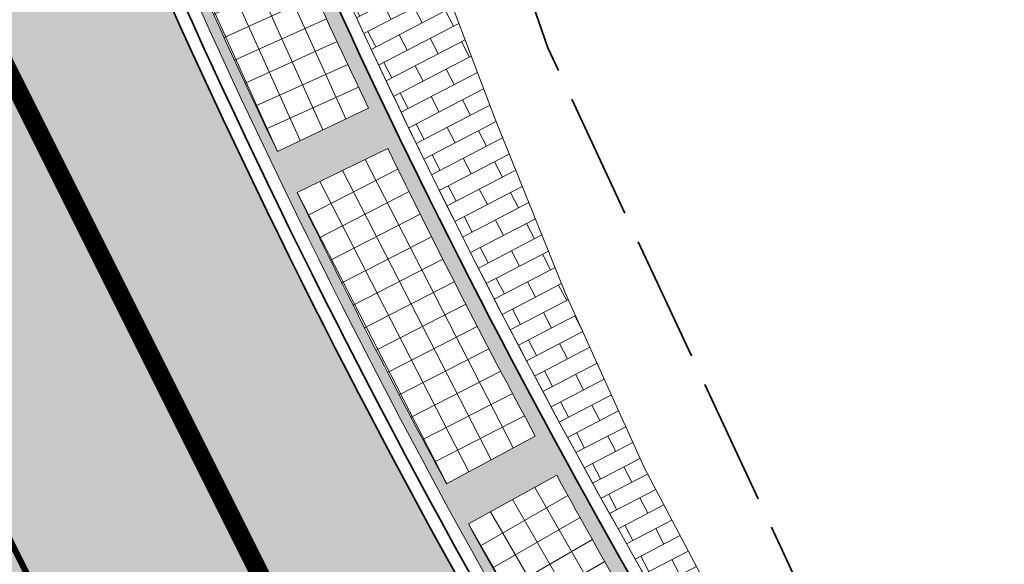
# Model space of a CAD drawing. Header units: metres. Extents: x 196674 to 197628, y 355499 to 356232.
# Tile 91 of 209: x 197196 to 197212, y 355680 to 355689. Entities that reach past the tile are written whole.
import ezdxf

# ---------------------------------------------------------------- set-up
doc = ezdxf.new("R2010")
doc.units = ezdxf.units.M
for name, pattern in [('VH-TROTTOIRBAND-SO', [15, 5, -2, 2, -2, 2, -2]), ('VW-13_STREEP', [4, 1, -3]), ('ZZ-SYSTEEMGRENS-SO', [5, 4, -1])]:
    doc.linetypes.add(name, pattern=pattern)
for name, color, linetype, lineweight, true_color in [('N-WE-GR-BEPLANTING_BEPLANTINGSPLAN_KRAGTEN-V', 7, 'Continuous', 5, 0xa3c04c), ('N-WE-VH-GESLOTENVERHARDING_ASFALT_RIJBAAN-V', 7, 'Continuous', 5, 0xd6d6d6), ('N-WE-VH-GOOT-TEGEL_200x200-G', 7, 'Continuous', 35, 0x00a5a5), ('N-WE-VH-KANTOPSLUITING_GELEIDEBAND_50 200-G', 1, 'Continuous', 35, 0xff0000), ('N-WE-VH-KANTOPSLUITING_TROTTOIRBAND_230X250-G', 190, 'VH-TROTTOIRBAND-SO', 50, 0x7f00ff), ('N-WE-VH-OPENVERHARDING_BETONSTRAATSTEEN_DIK_HALFSTEENS_ROOD-A', 7, 'Continuous', 5, 0xf69479), ('N-WE-VH-OPENVERHARDING_STRAATBAKSTEEN_ROOD_STREKKEN-LINGE-A', 7, 'Continuous', 5, 0xdaaea0), ('N-WE-VW-MARKERING_LANGS_STREEP_13_010-G', 7, 'VW-13_STREEP', 13, 0xffffff), ('N-WE-VW-MARKERING_LANGS_STREEP_13_045-G', 7, 'VW-13_STREEP', 13, 0xffffff), ('X-XX-AL-GRENS_SYSTEEMGRENS-G', 7, 'ZZ-SYSTEEMGRENS-SO', 35, 0xd60036)]:
    doc.layers.add(name, color=color, linetype=linetype, lineweight=lineweight, true_color=true_color)
doc.layers.add('N-WE-VH-HULPLIJN-G', color=40, linetype='Continuous', lineweight=5, plot=False)
for name, color, linetype, lineweight in [('N-WE-VH-KANTOPSLUITING_ACHTERKANTBAND-G', 50, 'Continuous', 18), ('N-WE-VH-MATERIAALGRENS-G', 7, 'Continuous', 13), ('N-WE-VH-OPENVERHARDING_TEGEL_400x400_PARKEERVAKKEN-A', 252, 'Continuous', 5)]:
    doc.layers.add(name, color=color, linetype=linetype, lineweight=lineweight)

msp = doc.modelspace()

# ---------------------------------------------------------------- hatches: boundary and pattern name
at = {"layer": 'N-WE-GR-BEPLANTING_BEPLANTINGSPLAN_KRAGTEN-V'}
h = msp.add_hatch(color=256, dxfattribs=at)
h.dxf.hatch_style = 1
edge = h.paths.add_edge_path()
edge.add_arc((197184.5223729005, 355698.8118697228), 0.2499999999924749, 17.52599308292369, 107.471987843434)
edge.add_line((197184.4473130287, 355699.0503356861), (197182.5940789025, 355698.4670091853))
edge.add_arc((197182.6691387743, 355698.228543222), 0.2500000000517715, 107.4719878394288, 195.9781583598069)
edge.add_line((197182.428797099, 355698.1597254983), (197183.0349455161, 355696.0427893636))
edge.add_arc((197278.9312739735, 355723.5010611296), 99.74999999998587, 195.978158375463, 224.3748619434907)
edge.add_line((197207.6320106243, 355653.7409181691), (197208.8819971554, 355654.9639215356))
edge.add_arc((197307.2481746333, 355737.5683865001), 128.4500000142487, 197.525993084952, 220.0223613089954, ccw=False)
edge = h.paths.add_edge_path()
edge.add_line((197220.0100063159, 355647.2930438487), (197208.8819971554, 355654.9639215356))
edge.add_line((197208.8819971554, 355654.9639215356), (197207.6320106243, 355653.7409181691))
edge.add_arc((197278.9312739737, 355723.5010611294), 99.75000000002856, 224.3748619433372, 229.8253847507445)
edge.add_line((197214.5806311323, 355647.2838894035), (197217.7628413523, 355644.5971290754))
edge.add_line((197217.7628413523, 355644.5971290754), (197218.0531450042, 355644.9409659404))
edge.add_line((197218.0531450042, 355644.9409659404), (197252.0730506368, 355616.2246870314))
edge.add_line((197252.0730506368, 355616.2246870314), (197253.4384263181, 355617.8422347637))
edge.add_line((197253.4384263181, 355617.8422347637), (197254.0667806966, 355618.5866402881))
edge.add_line((197254.0667806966, 355618.5866402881), (197227.6995309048, 355640.843295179))
edge.add_line((197227.6995309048, 355640.843295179), (197225.212884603, 355642.907347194))
edge.add_line((197225.212884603, 355642.907347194), (197220.0100063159, 355647.2930438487))
at = {"layer": 'N-WE-VH-GESLOTENVERHARDING_ASFALT_RIJBAAN-V'}
h = msp.add_hatch(color=256, dxfattribs=at)
h.dxf.hatch_style = 1
edge = h.paths.add_edge_path()
edge.add_arc((197308.2994061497, 355738.2732993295), 120.199999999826, 201.8044295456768, 201.8958631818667, ccw=False)
edge.add_arc((197308.2994061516, 355738.2732993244), 120.1999999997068, 197.461977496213, 201.8044295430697, ccw=False)
edge.add_arc((197308.2994061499, 355738.2732993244), 120.1999999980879, 196.0795223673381, 197.461977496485, ccw=False)
edge.add_line((197192.8018458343, 355704.981354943), (197184.2094346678, 355702.27719112))
edge.add_arc((197307.2481744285, 355737.5683864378), 127.9999998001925, 196.0044768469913, 197.5259930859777)
edge.add_arc((197307.248174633, 355737.5683864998), 128.0000000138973, 197.5259930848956, 219.995153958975)
edge.add_line((197209.1875273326, 355655.2998660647), (197220.2833601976, 355647.6511684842))
edge.add_line((197220.2833601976, 355647.6511684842), (197225.5016091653, 355643.2525153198))
edge.add_line((197225.5016091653, 355643.2525153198), (197227.9877388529, 355641.1888921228))
edge.add_line((197227.9877388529, 355641.1888921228), (197229.1414948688, 355640.2149913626))
edge.add_line((197229.1414948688, 355640.2149913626), (197232.8399729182, 355644.5964460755))
edge.add_line((197232.8399729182, 355644.5964460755), (197232.6080359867, 355644.7933641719))
edge.add_arc((197362.1800190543, 355797.407718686), 200.1999999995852, 227.7246744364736, 229.6682202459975, ccw=False)
edge.add_arc((197362.180019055, 355797.4077186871), 200.2000000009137, 227.6616315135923, 227.7246744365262, ccw=False)
edge.add_arc((197308.2994061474, 355738.2732993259), 120.1999999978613, 226.5157324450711, 227.6616315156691, ccw=False)
edge.add_arc((197308.2994061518, 355738.2732993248), 120.2000000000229, 201.8958631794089, 226.5157324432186, ccw=False)
h = msp.add_hatch(color=256, dxfattribs=at)
h.dxf.hatch_style = 1
edge = h.paths.add_edge_path()
edge.add_line((197182.6023305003, 355695.9189174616), (197181.9961820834, 355698.0358535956))
edge.add_line((197181.9961820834, 355698.0358535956), (197181.0650947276, 355701.2876190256))
edge.add_line((197181.0650947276, 355701.2876190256), (197176.5341054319, 355699.8616470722))
edge.add_arc((197278.3743719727, 355375.0130080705), 340.4380680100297, 107.4062430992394, 107.4615014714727)
edge.add_arc((197164.04504027, 355690.6644024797), 15.19999999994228, 25.6065690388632, 36.770423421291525, ccw=False)
edge.add_arc((197164.0450402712, 355690.6644024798), 15.19999999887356, 24.58050938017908, 25.606569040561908, ccw=False)
edge.add_line((197177.8675807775, 355696.9871687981), (197186.0985369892, 355678.9930314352))
edge.add_arc((197272.3075396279, 355718.4271266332), 94.80000000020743, 204.5805093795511, 209.8398933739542)
edge.add_arc((197272.3075396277, 355718.427126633), 94.79999999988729, 209.8398933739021, 229.8253847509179)
edge.add_line((197211.1502369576, 355645.9921604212), (197215.6984598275, 355642.1520669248))
edge.add_line((197215.6984598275, 355642.1520669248), (197217.4725377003, 355644.2532922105))
edge.add_line((197217.4725377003, 355644.2532922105), (197214.2903274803, 355646.9400525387))
edge.add_arc((197278.9312739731, 355723.5010611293), 100.1999999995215, 195.9781583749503, 229.8253847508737, ccw=False)
at = {"layer": 'N-WE-VH-OPENVERHARDING_BETONSTRAATSTEEN_DIK_HALFSTEENS_ROOD-A'}
h = msp.add_hatch(dxfattribs=at)
h.set_pattern_fill('AVH-ROO_BSS_DIKFRMT_HALFST', color=250, scale=4, angle=117.49, pattern_type=2)
h.set_pattern_definition([(117.49, (197215.5469770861, 355640.6202753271), (-0.7494555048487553, 0.5434118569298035), [0.276, -0.276]), (207.49, (197215.5469770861, 355640.6202753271), (0.1273998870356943, -0.244837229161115), [])])
edge = h.paths.add_edge_path()
edge.add_line((197203.8307578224, 355687.1513826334), (197202.7589307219, 355689.9910566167))
edge.add_line((197202.7589307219, 355689.9910566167), (197201.9561991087, 355692.9675184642))
edge.add_line((197201.9561991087, 355692.9675184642), (197200.1107814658, 355692.175777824))
edge.add_arc((197308.2994061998, 355738.2732993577), 117.6000000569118, 203.0781136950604, 212.1006583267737)
edge.add_line((197208.6785862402, 355675.7796817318), (197209.3488430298, 355676.2001437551))
edge.add_line((197209.3488430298, 355676.2001437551), (197207.6358848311, 355678.9018407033))
edge.add_line((197207.6358848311, 355678.9018407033), (197206.2014364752, 355681.6122724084))
edge.add_line((197206.2014364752, 355681.6122724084), (197204.9508350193, 355684.386214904))
edge.add_line((197204.9508350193, 355684.386214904), (197203.8307578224, 355687.1513826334))
at = {"layer": 'N-WE-VH-OPENVERHARDING_STRAATBAKSTEEN_ROOD_STREKKEN-LINGE-A', "true_color": 0xb05e45}
h = msp.add_hatch(dxfattribs=at)
h.set_pattern_fill('AVH-BSS_LINGEFORMAAT_HALFST', color=25, scale=1.5, angle=214.2803789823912, pattern_type=2)
h.set_pattern_definition([(214.2803789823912, (196825.8108468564, 355944.3732953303), (-0.1960810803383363, -0.3514999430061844), [0.12, -0.12]), (304.2803789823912, (196825.8108468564, 355944.3732953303), (0.09915494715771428, 0.06758917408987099), [])])
h.paths.add_polyline_path([(197197.3251649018, 355693.1428464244, 0.1064281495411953), (197225.729042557, 355651.473673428), (197225.6081596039, 355654.3745642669, -0.09777570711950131), (197199.9264930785, 355692.0980709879)])
h.paths.add_polyline_path([(197199.7056993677, 355692.0039958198, 0.01086721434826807), (197201.8188326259, 355687.3289270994), (197200.3755174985, 355686.6383900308, -0.010867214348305), (197198.2337412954, 355691.3768280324)], flags=16)
h.paths.add_polyline_path([(197202.1273454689, 355686.6890465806, 0.01086721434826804), (197204.4691434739, 355682.124226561), (197203.0617524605, 355681.363141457, -0.01086721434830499), (197200.6882120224, 355685.9898363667)], flags=16)
h.paths.add_polyline_path([(197204.8089309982, 355681.5003907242, 0.01086721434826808), (197207.3736614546, 355677.056995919), (197206.0056404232, 355676.2272257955, -0.01086721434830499), (197203.4061457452, 355680.7308496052)], flags=16)
h.paths.add_polyline_path([(197207.743890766, 355676.4507312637, 0.01086721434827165), (197210.525274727, 355672.1396405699), (197209.199973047, 355671.2432168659, -0.01086721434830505), (197206.3808881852, 355675.612743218)], flags=16)
h.paths.add_polyline_path([(197210.925039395, 355671.5524307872, 0.01086721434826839), (197213.9162667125, 355667.3841986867), (197212.636929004, 355666.4233162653, -0.01086721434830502), (197209.6051564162, 355670.6480476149)], flags=16)
h.paths.add_polyline_path([(197214.3445884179, 355666.8174820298, 0.01086721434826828), (197217.5383349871, 355662.8023129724), (197216.3080932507, 355661.7793245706, -0.01086721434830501), (197213.071056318, 355665.8489181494)], flags=16)
h.paths.add_polyline_path([(197217.9941654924, 355662.2574778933, 0.01086721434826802), (197221.3826130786, 355658.4052028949), (197220.2044795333, 355657.3226127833, -0.01086721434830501), (197216.7701024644, 355661.2271043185)], flags=16)
h.paths.add_polyline_path([(197221.8648355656, 355657.8835822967, 0.01086721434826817), (197225.439688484, 355654.2036330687), (197224.3165476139, 355653.0640916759, -0.01086721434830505), (197220.6932385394, 355656.7939216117)], flags=16)
at = {"layer": 'N-WE-VH-OPENVERHARDING_TEGEL_400x400_PARKEERVAKKEN-A'}
h = msp.add_hatch(dxfattribs=at)
h.set_pattern_fill('AVH-TEGEL_400X400_BLOK', color=256, scale=0.9999999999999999, angle=24.32852950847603, pattern_type=2)
h.set_pattern_definition([(24.32852950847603, (197198.2337412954, 355691.3768280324), (-0.164787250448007, 0.3644793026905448), []), (114.328529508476, (197198.2337412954, 355691.3768280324), (-0.3644793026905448, -0.164787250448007), [])])
edge = h.paths.add_edge_path()
edge.add_line((197199.7056993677, 355692.0039958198), (197198.2337412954, 355691.3768280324))
edge.add_arc((197308.2994061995, 355738.2732993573), 119.6400000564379, 203.0777487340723, 205.5682327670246)
edge.add_line((197200.3755174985, 355686.6383900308), (197201.8188326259, 355687.3289270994))
edge.add_arc((197308.2994061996, 355738.2732993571), 118.0400000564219, 203.0777487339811, 205.5682327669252, ccw=False)
h = msp.add_hatch(dxfattribs=at)
h.set_pattern_fill('AVH-TEGEL_400X400_BLOK', color=256, scale=0.9999999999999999, angle=27.16316392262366, pattern_type=2)
h.set_pattern_definition([(27.16316392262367, (197200.688212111, 355685.9898361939), (-0.182610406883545, 0.3558840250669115), []), (117.1631639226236, (197200.688212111, 355685.9898361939), (-0.3558840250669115, -0.182610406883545), [])])
edge = h.paths.add_edge_path()
edge.add_line((197202.1273454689, 355686.6890465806), (197200.6882120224, 355685.9898363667))
edge.add_arc((197308.299415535, 355738.2732801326), 119.6400000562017, 205.9130320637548, 208.4035160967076)
edge.add_line((197203.0617524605, 355681.363141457), (197204.4691434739, 355682.124226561))
edge.add_arc((197308.2994155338, 355738.2732801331), 118.040000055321, 205.9130320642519, 208.403516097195, ccw=False)
h = msp.add_hatch(dxfattribs=at)
h.set_pattern_fill('AVH-TEGEL_400X400_BLOK', color=256, scale=0.9999999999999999, angle=29.99846085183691, pattern_type=2)
h.set_pattern_definition([(29.99846085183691, (197203.4061458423, 355680.7308494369), (-0.1999906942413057, 0.3464155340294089), []), (119.9984608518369, (197203.4061458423, 355680.7308494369), (-0.3464155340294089, -0.1999906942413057), [])])
edge = h.paths.add_edge_path()
edge.add_line((197204.8089309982, 355681.5003907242), (197203.4061457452, 355680.7308496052))
edge.add_arc((197308.2994130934, 355738.2732868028), 119.6400000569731, 208.7483289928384, 211.2388130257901)
edge.add_line((197206.0056404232, 355676.2272257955), (197207.3736614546, 355677.056995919))
edge.add_arc((197308.299413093, 355738.2732868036), 118.0400000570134, 208.7483289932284, 211.238813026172, ccw=False)

# ---------------------------------------------------------------- linework, layer by layer
at = {"layer": 'N-WE-VH-GOOT-TEGEL_200x200-G', "ltscale": 0.2, "flags": 128}
for points in [[(197202.4109400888, 355728.4138304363, -0.04640326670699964), (197198.0851422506, 355722.4450041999, -0.01502083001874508), (197196.4556505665, 355720.6955556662, -0.0004340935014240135), (197196.4070083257, 355720.6464659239, 0.05742985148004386), (197194.25413748, 355717.9119948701, 0.1825101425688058), (197192.2136239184, 355707.3687330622, 0.0258484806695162), (197192.5587497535, 355705.8365846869, 0.00788149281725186), (197193.6386675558, 355702.2045451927, 0.01894978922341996), (197196.698861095, 355693.6262575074, 0.0003989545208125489), (197196.7702517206, 355693.4482202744, 0.1078395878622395), (197225.583130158, 355651.0605841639, 0.004999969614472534), (197227.343785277, 355649.4238342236, 0.0002750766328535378), (197227.506694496, 355649.2755626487, 0.008480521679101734), (197232.608035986, 355644.7933641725), (197232.8399729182, 355644.5964460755)], [(197217.4725377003, 355644.2532922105), (197214.2903274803, 355646.9400525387, -0.1487695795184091), (197182.6023305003, 355695.9189174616), (197181.9961820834, 355698.0358535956), (197181.0635680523, 355701.2929508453), (197180.261521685, 355704.0940485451), (197179.3686759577, 355707.2122574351, -0.8632510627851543), (197181.5313541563, 355708.1920761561, -0.03984465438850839), (197183.2009553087, 355705.0789309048, -0.03337000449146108), (197184.2045303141, 355702.2942940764, 4.472644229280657e-05), (197184.2108430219, 355702.2722814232, 0.006628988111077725), (197185.1898792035, 355699.0226666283, 0.09835553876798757), (197209.1875273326, 355655.2998660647), (197220.2833601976, 355647.6511684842), (197225.5016091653, 355643.2525153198), (197227.9877388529, 355641.1888921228)]]:
    msp.add_lwpolyline(points, format="xyb", dxfattribs=at)
at = {"layer": 'N-WE-VH-HULPLIJN-G', "flags": 128}
for points in [[(197196.7702517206, 355693.4482202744, -0.0003989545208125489), (197196.698861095, 355693.6262575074, -0.01894978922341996), (197193.6386675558, 355702.2045451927, -0.006032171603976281), (197192.8018458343, 355704.981354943), (197184.2094346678, 355702.27719112, 0.006638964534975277), (197185.1898792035, 355699.0226666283, 0.09835553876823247), (197209.1875273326, 355655.2998660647), (197220.2833601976, 355647.6511684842), (197225.5016091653, 355643.2525153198), (197227.9877388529, 355641.1888921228), (197229.1414948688, 355640.2149913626), (197232.8399729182, 355644.5964460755), (197232.6080359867, 355644.7933641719, -0.008480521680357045), (197227.506694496, 355649.2755626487, -0.0002750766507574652), (197227.3437852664, 355649.4238342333, -0.004999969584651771), (197225.583130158, 355651.0605841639, -0.1078395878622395)], [(197182.6023305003, 355695.9189174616), (197181.9961820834, 355698.0358535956), (197181.0650947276, 355701.2876190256), (197176.5341054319, 355699.8616470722, 0.0002411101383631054), (197176.2208556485, 355699.7632771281, -0.04875006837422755), (197177.7521415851, 355697.2336774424, -0.004477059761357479), (197177.8675807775, 355696.9871687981), (197186.0985369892, 355678.9930314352, 0.02295242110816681), (197190.0761980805, 355671.2567284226, 0.08742487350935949), (197211.1502369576, 355645.9921604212), (197215.6984598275, 355642.1520669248), (197217.4725377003, 355644.2532922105), (197214.2903274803, 355646.9400525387, -0.1487695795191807)], [(197184.7607680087, 355698.8871543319, 0.4139375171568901), (197184.4473130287, 355699.0503356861), (197182.5940789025, 355698.4670091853, 0.4065976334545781), (197182.428797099, 355698.1597254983), (197183.0349455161, 355696.0427893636, 0.1245419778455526), (197207.6320106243, 355653.7409181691), (197208.8819971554, 355654.9639215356, -0.09847540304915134)], [(197203.8307578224, 355687.1513826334), (197202.7589307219, 355689.9910566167), (197201.9561991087, 355692.9675184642), (197200.1107814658, 355692.175777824, 0.03938862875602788), (197208.6785862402, 355675.7796817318), (197209.3488430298, 355676.2001437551), (197207.6358848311, 355678.9018407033), (197206.2014364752, 355681.6122724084), (197204.9508350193, 355684.386214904)]]:
    msp.add_lwpolyline(points, format="xyb", close=True, dxfattribs=at)
for points in [[(197200.3755174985, 355686.6383900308), (197201.8188326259, 355687.3289270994)], [(197200.688212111, 355685.9898361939), (197202.1273454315, 355686.6890466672)], [(197203.4061458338, 355680.7308494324), (197204.8089309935, 355681.5003907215)]]:
    msp.add_lwpolyline(points, dxfattribs=at)
at = {"layer": 'N-WE-VH-KANTOPSLUITING_ACHTERKANTBAND-G', "flags": 128}
for points in [[(197217.7628413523, 355644.5971290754), (197214.5806311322, 355647.2838894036, -0.1487695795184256), (197183.0349455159, 355696.0427893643), (197182.428797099, 355698.1597254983, -0.4065976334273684), (197182.5940789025, 355698.4670091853), (197184.4473130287, 355699.0503356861, -0.4139375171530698), (197184.7607680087, 355698.8871543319, 0.09847540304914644), (197208.8819971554, 355654.9639215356), (197220.0100063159, 355647.2930438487), (197225.212884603, 355642.907347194), (197227.7003264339, 355640.8426348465)], [(197197.0702439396, 355693.7748333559, 0.1082431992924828), (197225.8583923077, 355651.3508095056, 0.004999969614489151), (197227.6131883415, 355649.7195063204, 0.0002748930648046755), (197227.7756635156, 355649.5716296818)], [(197197.2208196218, 355693.4002827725), (197200.0780211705, 355692.2527405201, 0.09812277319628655), (197225.8047020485, 355654.4617023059), (197225.9374580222, 355651.2758884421)]]:
    msp.add_lwpolyline(points, format="xyb", dxfattribs=at)
at = {"layer": 'N-WE-VH-KANTOPSLUITING_GELEIDEBAND_50 200-G', "ltscale": 0.2, "flags": 128}
for points in [[(197196.5169955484, 355694.6305558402, 0.002489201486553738), (197196.9558243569, 355693.5228044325, 0.1078395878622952), (197225.7207612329, 355651.2056968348, 0.004999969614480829), (197227.4784868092, 355649.571670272, 0.000275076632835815), (197227.6412332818, 355649.4235468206)], [(197197.3251649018, 355693.1428464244), (197199.9264930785, 355692.0980709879, 0.09777570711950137), (197225.6081596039, 355654.3745642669), (197225.729042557, 355651.4736734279)]]:
    msp.add_lwpolyline(points, format="xyb", dxfattribs=at)
at = {"layer": 'N-WE-VH-KANTOPSLUITING_TROTTOIRBAND_230X250-G', "ltscale": 0.2, "flags": 128}
msp.add_lwpolyline([(197217.6015615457, 355644.4061085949), (197214.4193513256, 355647.0928689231, -0.1487695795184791), (197182.7946038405, 355695.9739716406), (197182.1884554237, 355698.0909077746, -0.4065976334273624), (197182.5190190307, 355698.7054751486), (197184.3722531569, 355699.2888016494, -0.4139375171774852), (197184.999163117, 355698.962438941, 0.09840888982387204), (197209.0517250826, 355655.1505650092), (197220.1618695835, 355647.4920019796), (197225.3732871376, 355643.0991072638), (197227.86, 355641.035)], format="xyb", dxfattribs=at)
at = {"layer": 'N-WE-VH-MATERIAALGRENS-G', "flags": 128}
msp.add_lwpolyline([(197232.3481230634, 355651.2574207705), (197229.4697448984, 355654.0627044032), (197227.2283060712, 355656.3453750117), (197221.8506700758, 355661.9081546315), (197216.5796310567, 355667.540812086), (197212.7883238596, 355671.9116928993), (197209.3488430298, 355676.2001437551), (197207.6358848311, 355678.9018407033), (197206.2014364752, 355681.6122724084), (197204.9508350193, 355684.386214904), (197203.8307578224, 355687.1513826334), (197202.7589307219, 355689.9910566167), (197201.9731503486, 355692.904664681), (197201.6538754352, 355694.9035485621), (197201.3849689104, 355696.6911123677)], dxfattribs=at)
for points in [[(197199.7056993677, 355692.0039958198), (197198.2337412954, 355691.3768280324, 0.01086721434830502), (197200.3755174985, 355686.6383900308), (197201.8188326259, 355687.3289270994, -0.01086721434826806)], [(197202.1273454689, 355686.6890465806), (197200.6882120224, 355685.9898363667, 0.01086721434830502), (197203.0617524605, 355681.363141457), (197204.4691434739, 355682.124226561, -0.01086721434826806)], [(197204.8089309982, 355681.5003907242), (197203.4061457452, 355680.7308496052, 0.01086721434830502), (197206.0056404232, 355676.2272257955), (197207.3736614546, 355677.056995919, -0.01086721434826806)]]:
    msp.add_lwpolyline(points, format="xyb", close=True, dxfattribs=at)
at = {"layer": 'N-WE-VW-MARKERING_LANGS_STREEP_13_010-G', "const_width": 0.1, "flags": 128}
msp.add_lwpolyline([(197188.803531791, 355697.4639094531, 0.1144502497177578), (197218.5504214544, 355649.4195856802)], format="xyb", dxfattribs=at)
at = {"layer": 'N-WE-VW-MARKERING_LANGS_STREEP_13_045-G', "const_width": 0.3, "flags": 128}
msp.add_lwpolyline([(197195.8950308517, 355688.3307682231, 0.09171931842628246), (197221.2008676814, 355651.4237478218, 0.08767898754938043)], format="xyb", dxfattribs=at)
at = {"layer": 'X-XX-AL-GRENS_SYSTEEMGRENS-G', "ltscale": 0.5, "flags": 128}
msp.add_lwpolyline([(197173.0845801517, 355664.4267221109), (197172.678291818, 355658.1040395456), (197176.2062336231, 355657.9276386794), (197179.6585214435, 355660.8258546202), (197196.8460500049, 355641.1849859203), (197196.618113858, 355640.9851655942), (197203.3658004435, 355633.2880423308), (197204.598351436, 355636.2035375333), (197206.181120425, 355637.5931654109), (197210.3450714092, 355632.9793581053), (197211.1344663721, 355633.8542043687), (197215.577003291, 355630.1111014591), (197222.812057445, 355638.6980935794), (197225.7729980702, 355636.1981525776), (197252.4997837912, 355613.6295939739), (197256.3974516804, 355618.2471244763), (197230.4350738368, 355640.1698336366), (197234.5465854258, 355645.0395252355), (197230.9951246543, 355648.102425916), (197227.7363916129, 355651.014992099), (197227.7150354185, 355650.9915016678), (197227.3858924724, 355651.2966605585), (197230.5297411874, 355654.3837220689), (197222.7747070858, 355662.5864016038), (197213.3031688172, 355673.0409596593), (197208.7438719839, 355679.5515306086), (197204.6678372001, 355688.2834966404), (197202.9207222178, 355693.3147658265), (197202.5296188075, 355695.8358091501), (197209.2561496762, 355696.7388380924), (197208.765603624, 355699.4053961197), (197208.8375775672, 355699.4157603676), (197208.4960738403, 355702.0476424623), (197209.7550059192, 355702.1614664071), (197209.6289773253, 355703.3557373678), (197209.431316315, 355705.9322142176), (197209.3853665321, 355708.5054020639), (197209.4909423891, 355711.0763696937), (197209.825975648, 355714.406320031), (197209.1003553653, 355714.700446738), (197209.2732684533, 355715.2254737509), (197208.7827839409, 355715.4092287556), (197209.8333840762, 355718.2914021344), (197204.6571410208, 355720.1605124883), (197206.9259623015, 355726.3911903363), (197207.3755778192, 355727.6258113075), (197205.6951706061, 355728.2354618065), (197201.970541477, 355729.6509828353, -0.03199396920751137), (197199.2658455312, 355725.4928494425), (197194.4988616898, 355729.2364659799), (197191.8020115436, 355731.3330088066), (197190.6829954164, 355730.2418318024), (197188.9323846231, 355731.7580333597, 0.01582069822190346), (197191.308975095, 355733.798286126), (197190.5246250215, 355734.700084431), (197189.8547559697, 355735.4391273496), (197188.5065648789, 355737.3969406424), (197188.3768484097, 355737.5504837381), (197186.2264232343, 355740.6599554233), (197185.4143065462, 355740.8273772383), (197177.0047230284, 355735.000759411), (197161.0308464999, 355735.7499021), (197143.9921317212, 355736.546230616), (197117.3114725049, 355737.8750504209), (197104.5701917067, 355738.4152468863), (197089.3270001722, 355739.2400485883), (197089.4979420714, 355743.4763910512), (197087.6423294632, 355744.6045541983), (197087.2320594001, 355744.8539874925), (197086.4302028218, 355745.4612094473), (197085.6301577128, 355746.0670596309), (197084.2515270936, 355747.3631431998), (197083.0033431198, 355748.790046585), (197081.9521148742, 355750.2640411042), (197081.052108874, 355751.8364435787), (197080.680597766, 355752.6629727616), (197080.3089695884, 355753.4897623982), (197079.7287775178, 355755.2084983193), (197079.3027229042, 355757.0287405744), (197079.0552433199, 355758.8767777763), (197078.9881413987, 355760.748092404), (197079.0484954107, 355761.6954089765), (197079.4901165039, 355761.5482019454), (197081.8987959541, 355767.3947458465), (197083.4122910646, 355769.9863346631), (197084.9290730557, 355772.1438856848), (197085.2777218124, 355772.6391357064), (197085.9504292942, 355773.4546849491), (197087.2615113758, 355775.0451778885), (197089.4568843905, 355777.2328139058), (197092.7058230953, 355779.8115121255), (197090.7255592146, 355782.8612331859), (197090.5279328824, 355783.1655891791), (197094.0593130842, 355784.7965387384), (197089.240221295, 355793.944965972), (197079.8514273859, 355789.6587774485), (197073.1066642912, 355808.1301448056), (197062.6964714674, 355839.0387078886), (197050.201550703, 355834.8591941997), (197054.256388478, 355823.4068109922), (197060.9054150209, 355805.9824325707), (197064.0917084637, 355798.9340248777), (197065.6061934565, 355785.3714584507), (197066.4118943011, 355778.1591798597), (197064.2976158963, 355775.7696807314), (197061.8930028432, 355773.065075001), (197059.8798242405, 355770.937906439), (197059.567781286, 355770.7063368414), (197054.395078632, 355766.8676324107), (197050.1449273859, 355764.4954855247), (197046.646028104, 355763.2036366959), (197046.6485450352, 355763.1967402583), (197042.8018864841, 355761.7681380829), (197042.6247659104, 355761.7025895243), (197032.2172606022, 355760.2665015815), (197022.1724443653, 355758.1057256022), (197022.1490316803, 355758.1349914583), (197018.4791559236, 355757.3507739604), (197017.1834583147, 355757.8590001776), (197013.9320116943, 355762.4906063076), (197012.2359937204, 355764.9334332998), (197011.548662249, 355765.9454268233), (197009.5874376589, 355768.7952768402), (197008.1879451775, 355770.6627745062), (197008.1739746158, 355770.651876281), (197004.3621297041, 355775.7021426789), (197000.7500667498, 355780.6711859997), (196997.3281167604, 355785.4310589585), (196992.0624097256, 355792.5561596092), (196987.5636689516, 355799.6503659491), (196980.2918957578, 355812.3582609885), (196971.7451011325, 355828.1610038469), (196956.4456734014, 355821.2458726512), (196960.0166344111, 355812.4100996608), (196962.4976294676, 355807.0886023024, -0.6085831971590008), (196961.4131292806, 355806.2394416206), (196970.6320923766, 355792.5786144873), (196976.225457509, 355784.303374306), (196982.879968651, 355776.9163582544), (196982.5041383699, 355776.476222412), (196987.7472751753, 355765.3430715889), (196990.3620391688, 355759.9089379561), (196989.6128942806, 355758.3801676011), (196986.801356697, 355757.089894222), (196981.5916446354, 355758.3619052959), (196976.4931413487, 355759.6093032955), (196973.9250311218, 355760.2238822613), (196971.9270970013, 355760.7020113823), (196970.093883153, 355761.1263081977), (196965.2690985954, 355762.243003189), (196955.7026120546, 355764.457163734), (196954.8259486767, 355764.7114400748), (196955.7288446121, 355765.5914382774), (196946.4199106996, 355767.8862061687), (196945.5109518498, 355767.0898728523), (196943.3561815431, 355767.6616250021), (196942.0243707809, 355768.0150110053), (196940.699224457, 355768.3753913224), (196937.911680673, 355769.161377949), (196937.9158913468, 355769.1720679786), (196934.1448626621, 355770.5833311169), (196931.0328001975, 355771.949971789), (196928.1497259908, 355773.3159879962), (196926.2238803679, 355774.3657393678), (196926.7008714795, 355775.2077771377), (196923.9720996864, 355776.8118532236), (196922.1171638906, 355777.9575551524), (196917.5440237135, 355780.8012867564), (196917.0166342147, 355779.9474843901), (196915.4224701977, 355780.9309636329), (196913.0167641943, 355782.4772167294), (196912.757872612, 355782.6539056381), (196911.190523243, 355783.7714957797), (196908.5042566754, 355786.2619442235), (196907.2206986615, 355787.4460719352), (196905.8442773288, 355789.1071714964), (196903.2522146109, 355793.7425243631), (196899.3236920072, 355801.1348770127), (196896.7844047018, 355806.8801932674), (196892.3931631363, 355816.7971943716), (196889.396342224, 355823.7408055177), (196885.4294056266, 355833.1531130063), (196886.3148759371, 355833.6745129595), (196885.0357126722, 355834.4994199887), (196884.9096875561, 355834.6903417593), (196883.5318420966, 355838.2464489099), (196881.8574062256, 355842.456115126), (196879.7964254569, 355847.3435551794), (196879.5508475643, 355847.9274201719), (196877.9207976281, 355851.9810838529), (196875.2708346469, 355858.5729917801), (196872.6243587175, 355865.1536886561), (196870.4789281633, 355870.5362599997), (196868.3870366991, 355875.7889875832), (196865.3800609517, 355883.3409266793), (196863.5295936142, 355887.9873007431), (196863.4110328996, 355888.2849971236), (196862.7400305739, 355889.9711056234), (196863.0622626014, 355890.0962442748), (196861.3970005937, 355894.1395962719), (196861.4037374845, 355894.142038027), (196859.229652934, 355899.4431236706), (196859.0298403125, 355899.3580359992), (196858.8952095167, 355899.696553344), (196858.3959365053, 355900.9492390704), (196849.546747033, 355923.1807260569), (196850.1922005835, 355924.6939033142), (196860.258528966, 355928.6657372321), (196869.5490503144, 355931.0234685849), (196873.3453938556, 355931.8019435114), (196886.2438454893, 355935.4284136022), (196898.3098795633, 355938.5764862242), (196898.3110943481, 355938.5724965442), (196903.1917021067, 355939.7712405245), (196904.7097162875, 355939.0568809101), (196905.0282216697, 355938.2924679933), (196909.0130922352, 355939.952830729), (196908.2642147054, 355942.2627148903), (196902.9799573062, 355958.738663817), (196902.4497829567, 355960.2008490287), (196901.8115777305, 355961.6192158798), (196900.9680556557, 355963.3204536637), (196898.0063144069, 355968.7541705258), (196894.5625896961, 355975.3226559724), (196892.3896866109, 355979.4813913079), (196888.5416758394, 355987.5664713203), (196887.4815956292, 355987.0834539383), (196885.6442474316, 355986.3271839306), (196885.5076204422, 355986.6344104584), (196873.7642690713, 355982.4273955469), (196860.8311621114, 355977.7025315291), (196860.6501748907, 355978.1868262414), (196859.8859481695, 355980.2917607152), (196853.3128873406, 355977.7107309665), (196853.73029577, 355976.6477246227), (196849.4907683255, 355974.9886047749), (196849.0872389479, 355976.0301083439), (196843.9608105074, 355973.9918913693), (196837.8119168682, 355989.4043746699), (196834.5901124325, 355988.2958011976), (196829.2277835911, 355986.0429299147), (196828.1156368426, 355985.4996470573), (196826.3328622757, 355984.7522034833), (196824.2538081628, 355989.7933135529), (196823.3493071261, 355989.4238303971), (196821.5217528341, 355993.9636112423), (196822.4415567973, 355994.327010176), (196811.4142395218, 356022.6098143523), (196811.1941616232, 356022.5241126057), (196809.0787073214, 356027.7608173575), (196808.1570951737, 356027.399245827), (196802.10045471, 356042.8370581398), (196803.0324375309, 356043.2047289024), (196801.2251267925, 356047.7859519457), (196800.9629805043, 356047.6825342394), (196799.5580754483, 356051.2186581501), (196798.9326303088, 356050.9700967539), (196795.7620501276, 356058.7913388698), (196785.962956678, 356083.7526770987), (196782.5256602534, 356092.3853087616), (196783.4607012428, 356092.7526788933), (196781.019036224, 356098.8045971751), (196780.1137519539, 356098.4428009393), (196778.7301102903, 356101.9178165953), (196774.5320198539, 356112.348299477), (196772.2902714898, 356117.515377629), (196776.44078803, 356119.079716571), (196791.849465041, 356131.7811384), (196790.0748953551, 356134.2200693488), (196802.0204483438, 356142.8516660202), (196802.0676224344, 356142.8083428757), (196807.6543048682, 356146.8198669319), (196821.3261595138, 356152.9520820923), (196824.118863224, 356147.8038902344), (196826.9348279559, 356140.6494155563), (196826.9667213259, 356140.5675271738), (196829.5085456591, 356133.5350799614), (196829.5777539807, 356133.3434260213), (196832.2898444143, 356127.7055041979), (196833.7548698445, 356124.6604513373), (196834.9901440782, 356122.0931766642), (196835.0225480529, 356122.0325953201), (196835.1990731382, 356121.7003128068), (196837.0506620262, 356117.8328811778), (196837.4462851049, 356117.0125892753), (196839.1926216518, 356113.3926815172), (196841.4323661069, 356114.511984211), (196841.8392721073, 356113.6336860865), (196848.0955434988, 356116.517072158), (196847.6769788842, 356117.425259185), (196852.5147321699, 356119.6548795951), (196850.4481800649, 356123.3458274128), (196845.5717484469, 356132.2801574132), (196843.8176550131, 356136.7414412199), (196842.4688873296, 356140.1178663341), (196840.0819394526, 356146.0228419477), (196839.9684512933, 356146.3257976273), (196837.6473192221, 356152.5214195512), (196836.4018865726, 356158.1741344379), (196834.8989662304, 356157.8391461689), (196833.0580044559, 356165.8451506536), (196834.6039987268, 356166.1812686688), (196833.231549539, 356172.4004655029), (196818.5547710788, 356168.2850407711), (196819.0904617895, 356165.4031631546), (196818.6774567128, 356164.7734485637), (196805.8544307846, 356160.1790812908), (196763.847697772, 356130.3813046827), (196763.5509762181, 356130.4127969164), (196762.5818188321, 356130.5249803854), (196761.7183121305, 356129.7086118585, 0.04730650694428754), (196752.2297252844, 356136.4176360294), (196747.6793319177, 356140.070134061), (196742.0814451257, 356144.4630395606), (196738.7537234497, 356147.2546337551), (196734.7560397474, 356150.8499354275), (196729.666907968, 356145.2019173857), (196729.4110213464, 356144.9179294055), (196728.5373751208, 356145.25504501), (196726.9098917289, 356145.8830452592), (196726.6614752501, 356145.2392657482), (196726.5077088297, 356145.3668838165), (196724.5966113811, 356147.0002316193), (196723.2386024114, 356148.3499242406), (196720.9989937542, 356150.8008754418), (196719.8259691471, 356152.0571855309), (196717.8551161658, 356153.8806850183), (196716.3066054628, 356155.1783671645), (196713.4920412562, 356157.0380855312), (196712.711518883, 356157.526736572), (196710.5865978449, 356158.6597682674), (196709.0460740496, 356159.8798850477, -0.1436820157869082), (196707.9944026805, 356162.614189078), (196707.7956403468, 356165.0395700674), (196705.255843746, 356165.9921554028), (196703.9080476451, 356165.8817021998), (196704.296213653, 356161.5859622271), (196704.322643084, 356161.4572245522), (196699.9945406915, 356161.1598107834), (196700.4765585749, 356140.6409319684, -0.8375811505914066), (196697.1042396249, 356117.7401990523), (196690.2804314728, 356092.1839640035, 0.01148923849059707), (196682.1238954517, 356058.6533288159), (196678.2447453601, 356040.9444071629), (196676.8078900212, 356034.3849397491), (196676.7367004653, 356034.0373672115), (196673.76097036, 356020.1679628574), (196685.4972137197, 356017.0123139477), (196688.4141098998, 356023.4875724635), (196684.7023326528, 356025.1594317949), (196684.8709302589, 356032.3200466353), (196686.954459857, 356036.67925281), (196701.2270857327, 356066.3816892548), (196697.4228360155, 356068.2135735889), (196701.9253072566, 356087.990611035), (196702.113404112, 356090.4525884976), (196703.1938799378, 356090.1812386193), (196704.7481254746, 356094.7148607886), (196705.3277865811, 356095.9075069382), (196706.1690198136, 356096.9042763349), (196707.142583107, 356097.5850231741), (196708.3354430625, 356098.0646037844), (196709.2981925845, 356097.8962027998), (196710.1314496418, 356097.4912135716), (196711.0135994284, 356096.7398888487), (196711.613187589, 356094.6944549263), (196715.3306055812, 356098.6467015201), (196723.1713741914, 356104.959617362), (196732.8379125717, 356111.0407349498), (196733.3237033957, 356110.1763676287), (196733.395023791, 356110.047721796, 0.4142124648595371), (196734.754474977, 356109.6579975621), (196736.9542150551, 356108.9736747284, -0.02164444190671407), (196739.4192796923, 356107.5715157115, 0.0006306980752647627), (196739.4214182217, 356107.5701773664, -0.2262979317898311), (196739.4250952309, 356107.5644124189), (196739.8764398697, 356106.708415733), (196739.5816296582, 356106.4366577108), (196740.3007240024, 356104.7008456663), (196740.9509263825, 356104.9922062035), (196741.9809548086, 356103.0387080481), (196744.8395286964, 356104.2229286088, -0.3990416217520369), (196746.5871881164, 356103.5518771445), (196746.6513408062, 356103.3996378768), (196746.689370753, 356103.0266088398), (196746.4151777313, 356101.5848105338), (196747.429397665, 356101.3609511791), (196747.5333455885, 356101.2994572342), (196747.5384435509, 356101.2929342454), (196766.0705486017, 356056.7132555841), (196765.1623874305, 356056.3282861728), (196767.2394890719, 356051.1270879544), (196768.1793575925, 356051.5344794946), (196771.4711978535, 356043.8233024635), (196774.40164759, 356036.7635904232), (196774.0151730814, 356036.5839879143), (196774.7283105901, 356034.7171646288), (196775.4376722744, 356034.2825268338), (196775.853972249, 356033.3023071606), (196775.6600364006, 356032.5504327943), (196776.765634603, 356029.8908119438), (196776.718840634, 356029.8583752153), (196777.0974306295, 356028.7594125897), (196777.9658206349, 356027.7189745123), (196778.0591666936, 356026.3169710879), (196778.4461698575, 356025.4565066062), (196778.8262353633, 356024.4427094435), (196778.82622122, 356024.4427022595), (196778.8266270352, 356024.4416646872), (196779.3783198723, 356022.97006407), (196779.3990069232, 356022.9782259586), (196780.7255773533, 356019.5865020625), (196780.754093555, 356019.5982524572), (196782.2401021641, 356015.8367131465), (196783.4327975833, 356012.7766123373), (196782.5021506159, 356012.4159202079), (196784.7325956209, 356006.6609931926), (196786.038590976, 356007.1671596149), (196787.6956637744, 356002.99373992), (196787.5357676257, 356002.9336515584), (196788.527525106, 356000.4577747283), (196788.2725773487, 356000.3582829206), (196788.9724314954, 355999.1126709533), (196789.3908675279, 355998.5302971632), (196789.7536275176, 355998.0254125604), (196789.9147147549, 355996.5999778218), (196790.4410486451, 355995.4737364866), (196790.4469192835, 355995.47546678), (196790.6242366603, 355994.9662783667), (196790.9335315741, 355995.0883984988), (196793.8902314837, 355987.5860400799), (196793.7542048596, 355987.5476454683), (196795.505857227, 355983.2445885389), (196795.6242983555, 355983.312781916), (196796.991807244, 355979.8198586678), (196797.0047048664, 355979.7233568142), (196796.9933585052, 355979.6824914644), (196796.9669683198, 355979.6505170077), (196796.822975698, 355979.5766059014), (196795.3985459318, 355979.0322727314), (196797.1469514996, 355974.4569848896), (196797.1501836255, 355974.4582530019), (196795.4187218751, 355970.4877992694), (196796.2201695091, 355969.6560949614), (196797.0849824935, 355967.4537241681), (196798.9466017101, 355968.1847329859), (196800.5529653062, 355968.8170288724), (196800.6150046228, 355968.7023501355), (196800.8616512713, 355968.7744826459), (196801.6407865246, 355967.8232749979), (196801.6785991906, 355967.7771113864), (196801.6961792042, 355966.4146603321), (196801.7040832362, 355965.8020978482, 0.2098831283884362), (196802.0368526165, 355965.0700742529, 0.1229137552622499), (196802.0944480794, 355964.5891732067), (196802.9107575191, 355962.4451987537), (196803.0986146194, 355962.5296289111, 0.04929694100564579), (196803.2118388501, 355962.3687718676), (196804.3748923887, 355961.0206686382), (196804.4152792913, 355960.973855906), (196804.4401436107, 355960.2826278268), (196804.4459236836, 355960.1212617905), (196803.9148513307, 355960.1157297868), (196805.8237591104, 355955.3454282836), (196806.4277367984, 355955.633371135), (196806.6532355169, 355955.5186944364), (196807.0270248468, 355954.5686016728), (196806.896691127, 355954.2200849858), (196806.3685258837, 355953.9064868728), (196808.2467157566, 355949.1968786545), (196809.0713129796, 355949.5131897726), (196810.7611227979, 355945.21653999), (196812.8164223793, 355939.9905657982), (196815.7958787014, 355932.7153467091), (196817.2786866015, 355929.1286764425), (196819.2233460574, 355924.3463577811), (196820.974699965, 355919.8030463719), (196821.7022264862, 355917.7120897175), (196822.8275510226, 355914.9902061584), (196826.5518493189, 355905.5439142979), (196827.5083210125, 355903.1053161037), (196827.5308293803, 355903.1196992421), (196828.5703350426, 355900.3870734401, 0.1057314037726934), (196828.7975064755, 355900.0358952, 0.1359501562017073), (196828.9295866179, 355899.5185573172), (196829.4561675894, 355898.5993144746), (196829.938950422, 355897.0408730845, 0.1142322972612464), (196830.1661458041, 355896.6512290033, 0.1021066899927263), (196830.23636084, 355896.2531616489), (196830.8234352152, 355894.775179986, 0.09413674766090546), (196831.0235326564, 355894.4601106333, 0.07582889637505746), (196831.0699955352, 355894.1621297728), (196831.3336353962, 355893.3277624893), (196830.5490288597, 355891.650566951), (196830.730654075, 355891.1774844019), (196831.6305612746, 355889.0373983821), (196832.1718899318, 355888.9724389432), (196833.8661398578, 355884.6967749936), (196833.0916363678, 355884.3898747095), (196834.2334853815, 355881.5063921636), (196835.7340846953, 355881.0039957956), (196836.3963712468, 355880.6373454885), (196840.5779483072, 355870.1214583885), (196841.1998491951, 355870.3833319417), (196841.8607508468, 355868.7841549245), (196841.3542408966, 355868.5492854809), (196842.9471889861, 355864.5225379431), (196843.474497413, 355864.7627851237), (196844.0946204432, 355863.1667495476), (196843.4777571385, 355862.8872750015), (196845.6058022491, 355857.295932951), (196845.6591832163, 355857.3179956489), (196848.9573390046, 355849.3870718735), (196849.4691744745, 355849.5945842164), (196850.1900661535, 355847.7561027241), (196849.7024440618, 355847.5164343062), (196851.7354952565, 355842.3219023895), (196851.9803218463, 355841.6963600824), (196852.2130822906, 355841.1927849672), (196852.6975573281, 355840.1446276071), (196853.8314006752, 355837.546665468), (196857.1022606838, 355828.931799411), (196857.1021774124, 355828.9317655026), (196857.104474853, 355828.9259676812), (196857.5027287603, 355827.8770374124), (196857.5177064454, 355827.8831363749), (196859.2608649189, 355823.4841013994, 0.1197895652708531), (196859.5336863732, 355823.098470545, 0.1217854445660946), (196859.5998818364, 355822.6230344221), (196860.3813539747, 355820.6705579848), (196861.5845120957, 355817.6645162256), (196865.3571916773, 355808.1762108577), (196866.650424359, 355804.9223955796), (196866.9894190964, 355804.0482756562), (196869.9609907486, 355796.3858853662), (196870.2417437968, 355795.6982130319), (196874.2597470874, 355785.8213624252), (196876.4751023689, 355779.9106257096), (196876.5248359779, 355779.9270586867), (196877.4783340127, 355777.609714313), (196877.4870572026, 355777.6127263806, 0.01261409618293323), (196879.1276028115, 355773.4671132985), (196880.5794819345, 355769.9265380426), (196879.4564760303, 355768.8985009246), (196871.5899269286, 355765.9267262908), (196874.6150694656, 355763.7405958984), (196870.7815163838, 355762.3431721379), (196871.1765744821, 355761.2637959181), (196873.4589399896, 355754.9534811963), (196873.8205499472, 355753.8743063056), (196877.933770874, 355755.2526192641), (196879.3161058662, 355751.4604592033), (196887.4423074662, 355755.0355723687), (196887.6524770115, 355755.1609821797), (196887.7433886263, 355755.192988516), (196887.8657880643, 355755.2134610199), (196887.9953583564, 355755.215742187), (196888.0352466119, 355755.2100166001), (196888.0806541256, 355755.194805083), (196888.1556229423, 355755.1569219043), (196888.2342456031, 355755.1058393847), (196888.2799178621, 355755.067193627), (196888.3187308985, 355755.0246841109), (196888.3560790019, 355754.9712798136), (196888.4037650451, 355754.8834089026), (196890.242957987, 355750.9480844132), (196890.4947138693, 355750.6026519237), (196890.4494791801, 355750.5430745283), (196891.628236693, 355748.1977836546), (196891.6577586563, 355747.9263099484), (196893.7087405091, 355743.5292781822), (196894.4921495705, 355741.852565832), (196896.872192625, 355740.7600377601), (196896.2575067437, 355739.8318439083), (196898.2715684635, 355738.9073148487), (196899.8509010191, 355738.4527733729), (196902.2825244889, 355737.7529374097), (196907.1457714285, 355736.3532654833), (196917.8474241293, 355733.273265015), (196918.1089377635, 355734.2346253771), (196926.0062285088, 355731.9296392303), (196927.0971120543, 355732.0253109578), (196927.2914126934, 355732.7211091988), (196949.25195892, 355726.9179402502), (196950.9690876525, 355725.7952060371), (196950.858498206, 355725.3568524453), (196952.0887336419, 355725.1461394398), (196952.8819526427, 355724.9555262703), (196952.8603227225, 355724.8954303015), (196952.056959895, 355721.6922553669), (196951.4518210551, 355719.279440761), (196959.2800080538, 355717.3161154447), (196960.8516613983, 355723.8815794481), (196967.4256969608, 355722.1306030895), (196973.9033481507, 355720.4361775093), (196977.8684934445, 355719.3989738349), (196980.4243569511, 355718.8238264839), (196993.7588386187, 355715.5105551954), (196994.7639516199, 355716.0034841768), (196994.9897167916, 355716.0545171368), (196996.5017647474, 355715.9488593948), (196997.3169796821, 355715.6092477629), (196997.9952041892, 355715.036856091), (196998.4610569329, 355714.3165586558), (196998.8408934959, 355713.1578975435), (196998.8373696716, 355713.1068020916), (196998.8026880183, 355712.6039181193), (196998.5054317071, 355711.57326714), (196998.967312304, 355710.0772094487), (197001.8739445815, 355710.9575141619), (197005.9055135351, 355697.924832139), (197007.9029397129, 355691.7178882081), (197012.9334617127, 355675.5491580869), (197017.8784535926, 355659.8034283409), (197019.9986344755, 355652.9868181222), (197022.5523518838, 355644.9202439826), (197025.6999454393, 355634.5227791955), (197025.7567598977, 355634.1895291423), (197025.7192859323, 355633.9168304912), (197025.6181435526, 355633.7020966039), (197025.4453286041, 355633.4758310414), (197025.195021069, 355633.3010221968), (197024.8842618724, 355633.1887622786), (197022.7809993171, 355632.7952119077), (197021.2249886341, 355633.6494658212), (197017.690051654, 355632.6264885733), (197017.7273360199, 355632.4752797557), (197014.1229230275, 355631.4103093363), (197014.0722671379, 355631.5493647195), (197010.0124796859, 355630.3545619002), (197006.5432104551, 355629.6017441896), (197006.5540181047, 355629.5513084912), (197001.1443281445, 355628.4894595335), (196999.2574320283, 355628.1228370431), (197001.9823300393, 355614.4304461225), (197003.2307288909, 355614.6849740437), (197003.6205128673, 355613.1185353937), (197004.006443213, 355611.2187676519), (197003.9614653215, 355611.2096196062), (197004.2119997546, 355610.206901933), (197004.3094756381, 355609.7270704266), (197004.3307955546, 355609.7314437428), (197004.8907984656, 355607.4901357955), (197029.380694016, 355613.7773555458), (197029.3841525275, 355613.7521287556), (197029.4775205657, 355613.7547588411), (197031.0334295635, 355607.6447371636), (197027.1484354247, 355606.7099934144), (197028.7114272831, 355600.2542212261), (197028.8948398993, 355600.3195751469), (197029.4531395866, 355598.0973388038), (197030.7251398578, 355593.0343377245), (197031.3437632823, 355590.5737261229), (197031.1685464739, 355590.5261238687), (197032.7880676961, 355584.152430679), (197036.6741025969, 355585.3719723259), (197038.212636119, 355579.409403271), (197038.2010121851, 355579.4060264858), (197038.2728747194, 355579.1493745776), (197038.1803194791, 355579.1132554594), (197039.3673898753, 355574.1879968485), (197040.0304268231, 355571.0320611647), (197040.88012635, 355567.656390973), (197041.2093863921, 355566.3427106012), (197041.6648791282, 355566.4332058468), (197042.8515333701, 355561.7517462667), (197043.1005016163, 355560.7271915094), (197044.6430261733, 355554.3201080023), (197045.6960009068, 355554.5759243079), (197046.0663295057, 355552.9632527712), (197063.3112487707, 355556.2858520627), (197062.5528863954, 355564.4253253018), (197069.6953954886, 355564.7548009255), (197074.0489944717, 355565.8013962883), (197074.0651927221, 355569.3434042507), (197066.8277845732, 355574.7719568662), (197065.569183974, 355592.4263893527), (197065.9890710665, 355592.2571108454), (197066.9647035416, 355591.9362835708), (197067.948629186, 355591.6804678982), (197069.8143987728, 355591.2835510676), (197070.9138968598, 355590.9670390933), (197072.0547459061, 355590.5568482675), (197073.3952542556, 355590.1721260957, -0.1152568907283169), (197081.1782353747, 355583.3636143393), (197088.1711537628, 355574.4210026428), (197092.5545327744, 355568.8154951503), (197099.4778845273, 355574.1657522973), (197101.0604109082, 355575.3887037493), (197095.3593342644, 355582.7660237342), (197094.9766501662, 355582.4665704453), (197094.8981522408, 355582.7529220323), (197094.2118387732, 355584.4945289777), (197092.7090311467, 355587.275688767), (197091.4245338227, 355588.9961585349), (197089.3067641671, 355591.1364624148), (197086.8976383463, 355592.962353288), (197085.5348704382, 355593.9300294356), (197077.2085234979, 355604.9027706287, -0.1058183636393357), (197071.6588760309, 355616.7440490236), (197070.2271579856, 355628.1527461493), (197068.8732504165, 355641.9015009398), (197068.754855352, 355648.6106856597), (197069.0445282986, 355655.8010382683), (197070.1813272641, 355663.7801162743), (197072.5559036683, 355674.3024406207), (197085.7316641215, 355673.7582615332), (197087.7834693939, 355674.5971967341), (197090.8065214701, 355674.4470028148), (197098.1397626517, 355681.0156148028), (197098.4240622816, 355685.9810240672), (197101.9406964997, 355685.7710316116), (197102.3433846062, 355697.078343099), (197156.4463787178, 355694.9579822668), (197156.2249856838, 355688.6267763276), (197150.0560632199, 355688.8424945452), (197149.8181020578, 355683.7954412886), (197156.0430107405, 355683.50194597), (197155.9434362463, 355681.3833071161), (197156.9940530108, 355681.3047563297), (197158.577914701, 355681.1016482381), (197160.1073547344, 355680.7434348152), (197161.7057278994, 355680.1852727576), (197163.2304949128, 355679.453872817), (197164.6201168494, 355678.5906370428), (197165.2392169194, 355678.1079641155), (197164.835822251, 355677.6446703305), (197163.4881835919, 355676.095416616), (197166.6344331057, 355672.654307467), (197167.6288975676, 355673.3756308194), (197167.9025847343, 355672.918075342), (197168.564826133, 355671.7474093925), (197169.0719519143, 355670.160087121), (197169.4840139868, 355668.6115914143), (197169.5948482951, 355667.1735395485), (197169.7172811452, 355664.6284666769), (197173.0845635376, 355664.4267231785)], format="xyb", dxfattribs=at)

doc.saveas('drawing.dxf')
